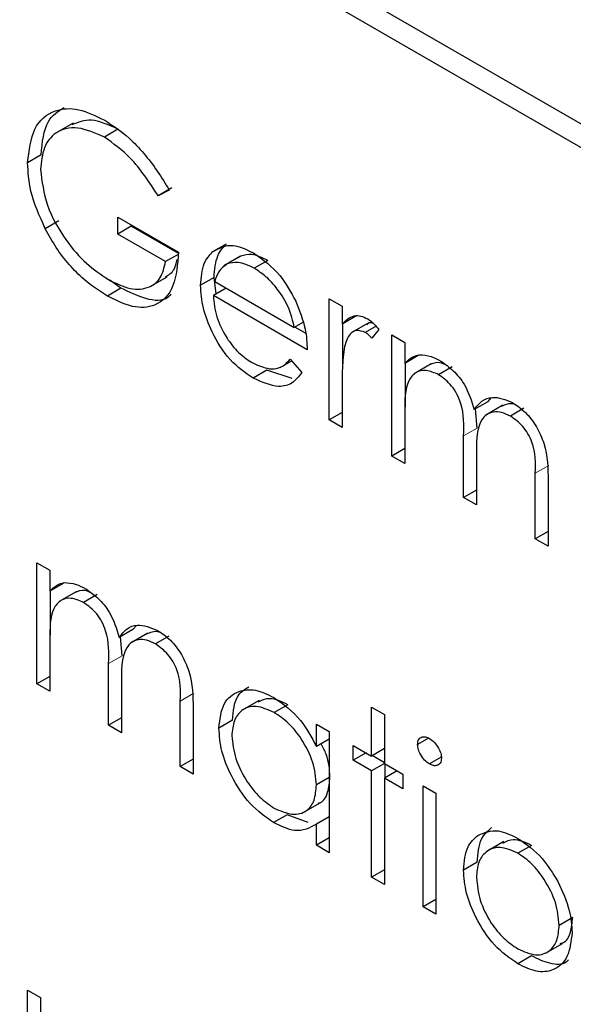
# Paper-space layout 'Blatt4' of a CAD drawing. Header units: millimetres. Extents: x 5 to 418, y 2 to 292.
# Tile 43 of 111: x 117.061 to 117.543, y 192.192 to 193.048. Entities that reach past the tile are written whole.
import ezdxf

# ---------------------------------------------------------------- set-up
doc = ezdxf.new("R2010")
doc.units = ezdxf.units.MM

psp = doc.layouts.new('Blatt4')

# ---------------------------------------------------------------- linework, layer by layer
at = {"color": 7, "linetype": 'Continuous', "lineweight": 25}
for p, q in [((122.10408, 190.32736), (116.15259, 193.76308)), ((122.0864, 190.31715), (116.19384, 193.71885)), ((117.10786, 192.95768), (117.09312, 192.94918)), ((117.14673, 192.95238), (117.13494, 192.94558)), ((117.08002, 192.93002), (117.06823, 192.92321)), ((117.19355, 192.90135), (117.18176, 192.89455)), ((117.19136, 192.89951), (117.18176, 192.89455)), ((117.09531, 192.87266), (117.08352, 192.86586)), ((117.14659, 192.87608), (117.19935, 192.84561)), ((117.14659, 192.8613), (117.14659, 192.87608)), ((117.15837, 192.86811), (117.14659, 192.8613)), ((117.15837, 192.86811), (117.15837, 192.86927)), ((117.19995, 192.84411), (117.15837, 192.86811)), ((117.18816, 192.8373), (117.14659, 192.8613)), ((117.24082, 192.85259), (117.22904, 192.84579)), ((117.19902, 192.84357), (117.18816, 192.8373)), ((117.25344, 192.84214), (117.23871, 192.83363)), ((117.25354, 192.84208), (117.24175, 192.83527)), ((117.27703, 192.83839), (117.26524, 192.83158)), ((117.14935, 192.81423), (117.13957, 192.82122)), ((117.17484, 192.81572), (117.18957, 192.82423)), ((117.23033, 192.82351), (117.21854, 192.81671)), ((117.23219, 192.80918), (117.23033, 192.82351)), ((117.23091, 192.82001), (117.30009, 192.78007)), ((117.14935, 192.81423), (117.13757, 192.80742)), ((117.24093, 192.81423), (117.22974, 192.80776)), ((117.31129, 192.76068), (117.22974, 192.80776)), ((117.33048, 192.805), (117.34167, 192.79854)), ((117.33048, 192.69975), (117.33048, 192.805)), ((117.34167, 192.79854), (117.34167, 192.78305)), ((117.30758, 192.78439), (117.30009, 192.78007)), ((117.35345, 192.78985), (117.34167, 192.78305)), ((117.34226, 192.74856), (117.34226, 192.78339)), ((117.36425, 192.7838), (117.34952, 192.7753)), ((117.30984, 192.77513), (117.30068, 192.78041)), ((117.37111, 192.78124), (117.36178, 192.77585)), ((117.37365, 192.77832), (117.3675, 192.77067)), ((117.38484, 192.77362), (117.39604, 192.76716)), ((117.38484, 192.66837), (117.38484, 192.77362)), ((117.39604, 192.76716), (117.39604, 192.74886)), ((117.28774, 192.74521), (117.29784, 192.75104)), ((117.29655, 192.75258), (117.30649, 192.74081)), ((117.40782, 192.75567), (117.39604, 192.74886)), ((117.39663, 192.7107), (117.39663, 192.7492)), ((117.4191, 192.74837), (117.40437, 192.73987)), ((117.27618, 192.74286), (117.26439, 192.73605)), ((117.29824, 192.73569), (117.27618, 192.74286)), ((117.4373, 192.74586), (117.42552, 192.73906)), ((117.34167, 192.72866), (117.34167, 192.69329)), ((117.46826, 192.7155), (117.45648, 192.70869)), ((117.46826, 192.7155), (117.47159, 192.7191)), ((117.34167, 192.70621), (117.33048, 192.69975)), ((117.39604, 192.70619), (117.39604, 192.6619)), ((117.45899, 192.69269), (117.4575, 192.70928)), ((117.48146, 192.71249), (117.46673, 192.70399)), ((117.49974, 192.70982), (117.48796, 192.70301)), ((117.34167, 192.69329), (117.33048, 192.69975)), ((117.44721, 192.63236), (117.44721, 192.68588)), ((117.39604, 192.67483), (117.38484, 192.66837)), ((117.39604, 192.6619), (117.38484, 192.66837)), ((117.4584, 192.66684), (117.4584, 192.6259)), ((117.50957, 192.59636), (117.50957, 192.65343)), ((117.52076, 192.64691), (117.52076, 192.5899)), ((117.4584, 192.63883), (117.44721, 192.63236)), ((117.4584, 192.6259), (117.44721, 192.63236)), ((117.52076, 192.60282), (117.50957, 192.59636)), ((117.52076, 192.5899), (117.50957, 192.59636)), ((117.07623, 192.57564), (117.08742, 192.56918)), ((117.07623, 192.47039), (117.07623, 192.57564)), ((117.08742, 192.56918), (117.08742, 192.55089)), ((117.09921, 192.55769), (117.08742, 192.55089)), ((117.08801, 192.51272), (117.08801, 192.55123)), ((117.11048, 192.5504), (117.09575, 192.54189)), ((117.12869, 192.54788), (117.1169, 192.54108)), ((117.15965, 192.51752), (117.14786, 192.51071)), ((117.15965, 192.51752), (117.16298, 192.52113)), ((117.15038, 192.49471), (117.14888, 192.5113)), ((117.17284, 192.51452), (117.15811, 192.50601)), ((117.19113, 192.51184), (117.17934, 192.50503)), ((117.08742, 192.50821), (117.08742, 192.46393)), ((117.13859, 192.43439), (117.13859, 192.48791)), ((117.08742, 192.47685), (117.07623, 192.47039)), ((117.08742, 192.46393), (117.07623, 192.47039)), ((117.14978, 192.46887), (117.14978, 192.42792)), ((117.20095, 192.39839), (117.20095, 192.45545)), ((117.21215, 192.44893), (117.21215, 192.39192)), ((117.26959, 192.45603), (117.25486, 192.44752)), ((117.29434, 192.45225), (117.28255, 192.44545)), ((117.36725, 192.4501), (117.37845, 192.44364)), ((117.36725, 192.40763), (117.36725, 192.4501)), ((117.14978, 192.44085), (117.13859, 192.43439)), ((117.37845, 192.44364), (117.37845, 192.40117)), ((117.14978, 192.42792), (117.13859, 192.43439)), ((117.24632, 192.43872), (117.23453, 192.43191)), ((117.31928, 192.41585), (117.31928, 192.43533)), ((117.31928, 192.43533), (117.33048, 192.42886)), ((117.33048, 192.42886), (117.33048, 192.32361)), ((117.41675, 192.42323), (117.40723, 192.41774)), ((117.33048, 192.42231), (117.31928, 192.41585)), ((117.35126, 192.41686), (117.36725, 192.40763)), ((117.35126, 192.40394), (117.35126, 192.41686)), ((117.36246, 192.4104), (117.35126, 192.40394)), ((117.37845, 192.4141), (117.36725, 192.40763)), ((117.37845, 192.40185), (117.36784, 192.40797)), ((117.42787, 192.40669), (117.41757, 192.40074)), ((117.21215, 192.40485), (117.20095, 192.39839)), ((117.21215, 192.39192), (117.20095, 192.39839)), ((117.36725, 192.39471), (117.35126, 192.40394)), ((117.37845, 192.40117), (117.36725, 192.39471)), ((117.37845, 192.40117), (117.39444, 192.39194)), ((117.37904, 192.38859), (117.37904, 192.40083)), ((117.33048, 192.38893), (117.31928, 192.38247)), ((117.36725, 192.30238), (117.36725, 192.39471)), ((117.38964, 192.39471), (117.37845, 192.38825)), ((117.39444, 192.39194), (117.39444, 192.37901)), ((117.37845, 192.38825), (117.37845, 192.29592)), ((117.39444, 192.37901), (117.37845, 192.38825)), ((117.41203, 192.38179), (117.42322, 192.37532)), ((117.41203, 192.27653), (117.41203, 192.38179)), ((117.42322, 192.37532), (117.42322, 192.27007)), ((117.30784, 192.35851), (117.32257, 192.36701)), ((117.29384, 192.35652), (117.28206, 192.34972)), ((117.31216, 192.34976), (117.29384, 192.35652)), ((117.33048, 192.35474), (117.31928, 192.34828)), ((117.31928, 192.33007), (117.31928, 192.34828)), ((117.33048, 192.33654), (117.31928, 192.33007)), ((117.33048, 192.32361), (117.31928, 192.33007)), ((117.48234, 192.33326), (117.4676, 192.32476)), ((117.50616, 192.32997), (117.49438, 192.32317)), ((117.45899, 192.31537), (117.44721, 192.30856)), ((117.37845, 192.30884), (117.36725, 192.30238)), ((117.37845, 192.29592), (117.36725, 192.30238)), ((117.42322, 192.283), (117.41203, 192.27653)), ((117.42322, 192.27007), (117.41203, 192.27653)), ((117.54214, 192.26728), (117.53036, 192.26047)), ((117.51845, 192.23623), (117.53318, 192.24473)), ((117.50621, 192.23392), (117.49443, 192.22712)), ((117.06823, 192.20412), (117.07943, 192.19766)), ((117.06823, 192.09887), (117.06823, 192.20412)), ((117.07943, 192.19766), (117.07943, 192.18216))]:
    psp.add_line(p, q, dxfattribs=at)
at = {"color": 7, "linetype": 'Continuous', "lineweight": 18}
for p, q in [((117.45899, 192.69269), (117.44721, 192.68588)), ((117.52135, 192.66024), (117.50957, 192.65343)), ((117.15038, 192.49471), (117.13859, 192.48791)), ((117.21274, 192.46226), (117.20095, 192.45545))]:
    psp.add_line(p, q, dxfattribs=at)
at = {"color": 7, "linetype": 'Continuous', "lineweight": 25}
for points, knots in [([(117.06823, 192.92321), (117.06946, 192.93379), (117.07192, 192.95495), (117.08987, 192.96991), (117.11223, 192.97132), (117.12762, 192.96386), (117.13532, 192.96014)], [0, 0, 0, 0, 0.27959, 0.559072, 0.779411, 1, 1, 1, 1]), ([(117.08002, 192.93002), (117.08101, 192.94097), (117.08276, 192.96027), (117.0948, 192.968), (117.1, 192.97135)], [0, 0, 0, 0, 0.56748, 1, 1, 1, 1]), ([(117.13494, 192.94558), (117.12705, 192.94902), (117.11128, 192.95591), (117.09285, 192.95117), (117.08153, 192.93762), (117.08013, 192.92409), (117.07943, 192.91733)], [0, 0, 0, 0, 0.279847, 0.559555, 0.779847, 1, 1, 1, 1]), ([(117.14673, 192.95238), (117.13872, 192.95606), (117.12362, 192.96298), (117.1121, 192.95833), (117.10669, 192.95614)], [0, 0, 0, 0, 0.530787, 1, 1, 1, 1]), ([(117.13532, 192.96014), (117.14245, 192.95541), (117.15422, 192.94762), (117.16946, 192.93158), (117.18119, 192.91623), (117.18797, 192.90508), (117.19136, 192.89951)], [0, 0, 0, 0, 0.339527, 0.559586, 0.779731, 1, 1, 1, 1]), ([(117.18176, 192.89455), (117.17405, 192.90632), (117.16028, 192.92736), (117.14269, 192.94001), (117.13494, 192.94558)], [0, 0, 0, 0, 0.55984, 1, 1, 1, 1]), ([(117.08352, 192.86586), (117.0786, 192.87693), (117.0698, 192.89674), (117.06871, 192.91512), (117.06823, 192.92321)], [0, 0, 0, 0, 0.559317, 1, 1, 1, 1]), ([(117.07943, 192.91733), (117.0807, 192.90707), (117.08326, 192.88654), (117.09981, 192.85686), (117.11904, 192.83468), (117.13204, 192.82598), (117.13854, 192.82163)], [0, 0, 0, 0, 0.279061, 0.558584, 0.779236, 1, 1, 1, 1]), ([(117.13757, 192.80742), (117.13063, 192.81189), (117.11921, 192.81925), (117.10426, 192.83437), (117.09273, 192.84922), (117.08659, 192.86031), (117.08352, 192.86586)], [0, 0, 0, 0, 0.339789, 0.559872, 0.779908, 1, 1, 1, 1]), ([(117.22904, 192.84579), (117.23463, 192.84892), (117.24465, 192.85452), (117.25854, 192.84781), (117.26467, 192.84484)], [0, 0, 0, 0, 0.558577, 1, 1, 1, 1]), ([(117.23033, 192.82351), (117.23088, 192.83034), (117.23187, 192.84255), (117.23808, 192.84952), (117.24082, 192.85259)], [0, 0, 0, 0, 0.559427, 1, 1, 1, 1]), ([(117.19935, 192.84561), (117.19859, 192.83518), (117.19705, 192.81437), (117.18127, 192.7978), (117.15971, 192.79638), (117.14496, 192.80374), (117.13757, 192.80742)], [0, 0, 0, 0, 0.280351, 0.559367, 0.779371, 1, 1, 1, 1]), ([(117.21854, 192.81671), (117.2191, 192.82354), (117.22009, 192.83574), (117.2263, 192.84272), (117.22904, 192.84579)], [0, 0, 0, 0, 0.559427, 1, 1, 1, 1]), ([(117.27703, 192.83839), (117.27219, 192.84069), (117.26354, 192.84482), (117.2566, 192.84292), (117.25354, 192.84208)], [0, 0, 0, 0, 0.559458, 1, 1, 1, 1]), ([(117.26467, 192.84484), (117.27277, 192.83908), (117.28726, 192.82878), (117.29705, 192.81085), (117.30137, 192.80294)], [0, 0, 0, 0, 0.5589188, 1, 1, 1, 1]), ([(117.13854, 192.82163), (117.14498, 192.81849), (117.15783, 192.8122), (117.17364, 192.81379), (117.18458, 192.82227), (117.18697, 192.83229), (117.18816, 192.8373)], [0, 0, 0, 0, 0.280254, 0.559912, 0.779941, 1, 1, 1, 1]), ([(117.18777, 192.82388), (117.19063, 192.82559), (117.19581, 192.8287), (117.19754, 192.83598), (117.19831, 192.83925)], [0, 0, 0, 0, 0.5510158, 1, 1, 1, 1]), ([(117.24175, 192.83527), (117.23903, 192.83329), (117.23417, 192.82974), (117.23191, 192.82299), (117.23091, 192.82001)], [0, 0, 0, 0, 0.558795, 1, 1, 1, 1]), ([(117.26524, 192.83158), (117.2604, 192.83389), (117.25176, 192.83801), (117.24481, 192.83611), (117.24175, 192.83527)], [0, 0, 0, 0, 0.559458, 1, 1, 1, 1]), ([(117.30009, 192.78007), (117.29873, 192.78585), (117.29599, 192.79737), (117.28642, 192.81292), (117.2758, 192.82452), (117.26876, 192.82923), (117.26524, 192.83158)], [0, 0, 0, 0, 0.280138, 0.559194, 0.779598, 1, 1, 1, 1]), ([(117.26439, 192.73605), (117.25746, 192.74078), (117.24361, 192.75021), (117.2287, 192.77418), (117.22004, 192.79716), (117.21904, 192.81019), (117.21854, 192.81671)], [0, 0, 0, 0, 0.279885, 0.558859, 0.779462, 1, 1, 1, 1]), ([(117.19283, 192.80899), (117.19204, 192.80805), (117.18721, 192.80235), (117.17104, 192.80386), (117.15659, 192.81077), (117.14935, 192.81423)], [0, 0, 0, 0, 0.089239, 0.543973, 1, 1, 1, 1]), ([(117.22974, 192.80776), (117.23031, 192.80173), (117.23146, 192.78967), (117.24028, 192.77168), (117.25134, 192.75761), (117.25911, 192.7524), (117.26299, 192.74979)], [0, 0, 0, 0, 0.279963, 0.559359, 0.779526, 1, 1, 1, 1]), ([(117.30137, 192.80294), (117.30461, 192.79473), (117.31042, 192.78005), (117.31102, 192.76661), (117.31129, 192.76068)], [0, 0, 0, 0, 0.5588968, 1, 1, 1, 1]), ([(117.34167, 192.78305), (117.3448, 192.78618), (117.34917, 192.79056), (117.35774, 192.79047), (117.36185, 192.78852), (117.36391, 192.78755)], [0, 0, 0, 0, 0.5587877, 0.7794811, 1, 1, 1, 1]), ([(117.36882, 192.78361), (117.36784, 192.78392), (117.36546, 192.78466), (117.36395, 192.78329), (117.36305, 192.78248)], [0, 0, 0, 0, 0.4111618, 1, 1, 1, 1]), ([(117.36391, 192.78755), (117.36584, 192.78617), (117.3693, 192.78369), (117.37232, 192.77996), (117.37365, 192.77832)], [0, 0, 0, 0, 0.559243, 1, 1, 1, 1]), ([(117.36178, 192.77585), (117.35915, 192.77671), (117.35386, 192.77844), (117.34707, 192.77388), (117.34496, 192.76752), (117.34367, 192.76363)], [0, 0, 0, 0, 0.278336, 0.558768, 1, 1, 1, 1]), ([(117.3675, 192.77067), (117.36648, 192.77181), (117.36466, 192.77384), (117.36266, 192.77524), (117.36178, 192.77585)], [0, 0, 0, 0, 0.5603957, 1, 1, 1, 1]), ([(117.34367, 192.76363), (117.34293, 192.75734), (117.34161, 192.74611), (117.34165, 192.73399), (117.34167, 192.72866)], [0, 0, 0, 0, 0.559636, 1, 1, 1, 1]), ([(117.26299, 192.74979), (117.26758, 192.74765), (117.27515, 192.74413), (117.2848, 192.74387), (117.29148, 192.74701), (117.29486, 192.75072), (117.29655, 192.75258)], [0, 0, 0, 0, 0.339465, 0.559626, 0.779498, 1, 1, 1, 1]), ([(117.39604, 192.74886), (117.39806, 192.75086), (117.40166, 192.75442), (117.40654, 192.75577), (117.40868, 192.75637)], [0, 0, 0, 0, 0.560148, 1, 1, 1, 1]), ([(117.40868, 192.75637), (117.41204, 192.75613), (117.41805, 192.75572), (117.42459, 192.75234), (117.42747, 192.75086)], [0, 0, 0, 0, 0.559743, 1, 1, 1, 1]), ([(117.43133, 192.74785), (117.42971, 192.7485), (117.42446, 192.75062), (117.42043, 192.74877), (117.41764, 192.74749)], [0, 0, 0, 0, 0.309221, 1, 1, 1, 1]), ([(117.42747, 192.75086), (117.43111, 192.74832), (117.43839, 192.74326), (117.4503, 192.72867), (117.45414, 192.71626), (117.45648, 192.70869)], [0, 0, 0, 0, 0.280809, 0.561507, 1, 1, 1, 1]), ([(117.30649, 192.74081), (117.30395, 192.73751), (117.29886, 192.73092), (117.28453, 192.72698), (117.27202, 192.73262), (117.26439, 192.73605)], [0, 0, 0, 0, 0.280919, 0.561407, 1, 1, 1, 1]), ([(117.42552, 192.73906), (117.42185, 192.74064), (117.41449, 192.74381), (117.40524, 192.74149), (117.39624, 192.73096), (117.39612, 192.71641), (117.39604, 192.70619)], [0, 0, 0, 0, 0.186544, 0.37335, 0.56013, 1, 1, 1, 1]), ([(117.44721, 192.68588), (117.44755, 192.69514), (117.44797, 192.70672), (117.44173, 192.72221), (117.4355, 192.73177), (117.42951, 192.73615), (117.42552, 192.73906)], [0, 0, 0, 0, 0.500537, 0.625897, 0.751368, 1, 1, 1, 1]), ([(117.45648, 192.70869), (117.45855, 192.71135), (117.46268, 192.71666), (117.47364, 192.72115), (117.48375, 192.71721), (117.48991, 192.71481)], [0, 0, 0, 0, 0.281263, 0.562094, 1, 1, 1, 1]), ([(117.49242, 192.71286), (117.4923, 192.71291), (117.48963, 192.71404), (117.48517, 192.71381), (117.48167, 192.71219), (117.48008, 192.71146)], [0, 0, 0, 0, 0.023662, 0.556677, 1, 1, 1, 1]), ([(117.48991, 192.71481), (117.49369, 192.71223), (117.50125, 192.70707), (117.51109, 192.69408), (117.52047, 192.67258), (117.52064, 192.6575), (117.52076, 192.64691)], [0, 0, 0, 0, 0.186885, 0.373579, 0.560268, 1, 1, 1, 1]), ([(117.48796, 192.70301), (117.48537, 192.70428), (117.48018, 192.70681), (117.47306, 192.70697), (117.46702, 192.70473), (117.45823, 192.69474), (117.45833, 192.67923), (117.4584, 192.66684)], [0, 0, 0, 0, 0.125317, 0.250662, 0.376086, 0.501515, 1, 1, 1, 1]), ([(117.50957, 192.65343), (117.50983, 192.66225), (117.51015, 192.67329), (117.50344, 192.68768), (117.49735, 192.69638), (117.49171, 192.70036), (117.48796, 192.70301)], [0, 0, 0, 0, 0.499445, 0.624933, 0.750561, 1, 1, 1, 1]), ([(117.08742, 192.55089), (117.08944, 192.55288), (117.09305, 192.55644), (117.09792, 192.55779), (117.10006, 192.55839)], [0, 0, 0, 0, 0.560148, 1, 1, 1, 1]), ([(117.10006, 192.55839), (117.10343, 192.55816), (117.10943, 192.55774), (117.11597, 192.55437), (117.11885, 192.55288)], [0, 0, 0, 0, 0.559743, 1, 1, 1, 1]), ([(117.12272, 192.54987), (117.12109, 192.55053), (117.11585, 192.55264), (117.11181, 192.55079), (117.10902, 192.54952)], [0, 0, 0, 0, 0.309221, 1, 1, 1, 1]), ([(117.11885, 192.55288), (117.12249, 192.55035), (117.12978, 192.54528), (117.14168, 192.53069), (117.14552, 192.51828), (117.14786, 192.51071)], [0, 0, 0, 0, 0.280809, 0.561507, 1, 1, 1, 1]), ([(117.1169, 192.54108), (117.11323, 192.54266), (117.10588, 192.54583), (117.09663, 192.54351), (117.08762, 192.53298), (117.0875, 192.51843), (117.08742, 192.50821)], [0, 0, 0, 0, 0.186544, 0.37335, 0.56013, 1, 1, 1, 1]), ([(117.13859, 192.48791), (117.13893, 192.49717), (117.13936, 192.50875), (117.13311, 192.52423), (117.12689, 192.53379), (117.12089, 192.53817), (117.1169, 192.54108)], [0, 0, 0, 0, 0.500537, 0.625897, 0.751368, 1, 1, 1, 1]), ([(117.14786, 192.51071), (117.14993, 192.51337), (117.15407, 192.51868), (117.16502, 192.52317), (117.17513, 192.51924), (117.18129, 192.51683)], [0, 0, 0, 0, 0.281263, 0.562094, 1, 1, 1, 1]), ([(117.17934, 192.50503), (117.17675, 192.5063), (117.17156, 192.50883), (117.16444, 192.50899), (117.15841, 192.50675), (117.14962, 192.49676), (117.14971, 192.48125), (117.14978, 192.46887)], [0, 0, 0, 0, 0.125317, 0.250662, 0.376086, 0.501515, 1, 1, 1, 1]), ([(117.1838, 192.51489), (117.18369, 192.51493), (117.18101, 192.51606), (117.17656, 192.51583), (117.17306, 192.51421), (117.17147, 192.51348)], [0, 0, 0, 0, 0.023662, 0.556677, 1, 1, 1, 1]), ([(117.18129, 192.51683), (117.18507, 192.51425), (117.19263, 192.50909), (117.20247, 192.49611), (117.21186, 192.4746), (117.21203, 192.45952), (117.21215, 192.44893)], [0, 0, 0, 0, 0.186885, 0.373579, 0.560268, 1, 1, 1, 1]), ([(117.20095, 192.45545), (117.20121, 192.46427), (117.20153, 192.47531), (117.19483, 192.4897), (117.18873, 192.4984), (117.18309, 192.50239), (117.17934, 192.50503)], [0, 0, 0, 0, 0.499445, 0.624933, 0.750561, 1, 1, 1, 1]), ([(117.23453, 192.43191), (117.2354, 192.43948), (117.23713, 192.45462), (117.25034, 192.46455), (117.26593, 192.46635), (117.27691, 192.46109), (117.2824, 192.45846)], [0, 0, 0, 0, 0.2794126, 0.5591913, 0.7795483, 1, 1, 1, 1]), ([(117.24632, 192.43872), (117.24702, 192.44653), (117.24824, 192.46017), (117.25685, 192.46542), (117.26053, 192.46767)], [0, 0, 0, 0, 0.573159, 1, 1, 1, 1]), ([(117.29434, 192.45225), (117.2889, 192.4548), (117.27903, 192.45943), (117.27172, 192.45602), (117.26845, 192.45448)], [0, 0, 0, 0, 0.551084, 1, 1, 1, 1]), ([(117.2824, 192.45846), (117.29063, 192.45264), (117.30534, 192.44222), (117.31502, 192.42392), (117.31928, 192.41585)], [0, 0, 0, 0, 0.559062, 1, 1, 1, 1]), ([(117.28255, 192.44545), (117.27721, 192.44782), (117.26653, 192.45255), (117.25438, 192.44858), (117.24709, 192.43904), (117.24618, 192.42988), (117.24573, 192.42531)], [0, 0, 0, 0, 0.279767, 0.559291, 0.779719, 1, 1, 1, 1]), ([(117.31928, 192.38247), (117.31869, 192.38906), (117.31749, 192.40223), (117.30741, 192.42177), (117.29527, 192.43695), (117.2868, 192.44261), (117.28255, 192.44545)], [0, 0, 0, 0, 0.27966, 0.55921, 0.779487, 1, 1, 1, 1]), ([(117.28206, 192.34972), (117.27505, 192.35471), (117.26104, 192.36469), (117.24553, 192.38853), (117.23595, 192.41202), (117.23501, 192.42528), (117.23453, 192.43191)], [0, 0, 0, 0, 0.279573, 0.559333, 0.779589, 1, 1, 1, 1]), ([(117.24573, 192.42531), (117.24648, 192.41873), (117.24799, 192.40556), (117.25781, 192.38617), (117.26987, 192.3711), (117.27826, 192.36531), (117.28245, 192.36241)], [0, 0, 0, 0, 0.2794286, 0.5591463, 0.7795701, 1, 1, 1, 1]), ([(117.40723, 192.41774), (117.40743, 192.41932), (117.40784, 192.42248), (117.41077, 192.42436), (117.4141, 192.42459), (117.41642, 192.42346), (117.41757, 192.4229)], [0, 0, 0, 0, 0.279289, 0.558897, 0.779452, 1, 1, 1, 1]), ([(117.41757, 192.4229), (117.41906, 192.42187), (117.42202, 192.41981), (117.42543, 192.41493), (117.42765, 192.40998), (117.4279, 192.40715), (117.42802, 192.40573)], [0, 0, 0, 0, 0.279869, 0.559866, 0.779911, 1, 1, 1, 1]), ([(117.33107, 192.38927), (117.33074, 192.3959), (117.33025, 192.40548), (117.32498, 192.41521), (117.32335, 192.4182)], [0, 0, 0, 0, 0.692809, 1, 1, 1, 1]), ([(117.41757, 192.40074), (117.41611, 192.40177), (117.41319, 192.40382), (117.40982, 192.40864), (117.40761, 192.41353), (117.40736, 192.41633), (117.40723, 192.41774)], [0, 0, 0, 0, 0.279784, 0.559698, 0.779921, 1, 1, 1, 1]), ([(117.42802, 192.40573), (117.4278, 192.40416), (117.42737, 192.40101), (117.42439, 192.39923), (117.42105, 192.39903), (117.41873, 192.40017), (117.41757, 192.40074)], [0, 0, 0, 0, 0.27916, 0.558862, 0.779356, 1, 1, 1, 1]), ([(117.32082, 192.36677), (117.32148, 192.36691), (117.32561, 192.36775), (117.32978, 192.3757), (117.33064, 192.38475), (117.33107, 192.38927)], [0, 0, 0, 0, 0.086461, 0.543043, 1, 1, 1, 1]), ([(117.28245, 192.36241), (117.2878, 192.36007), (117.29848, 192.35539), (117.31093, 192.35876), (117.31818, 192.36851), (117.31892, 192.37781), (117.31928, 192.38247)], [0, 0, 0, 0, 0.279822, 0.559387, 0.779603, 1, 1, 1, 1]), ([(117.31928, 192.34828), (117.31338, 192.34521), (117.30281, 192.33973), (117.28841, 192.34666), (117.28206, 192.34972)], [0, 0, 0, 0, 0.558763, 1, 1, 1, 1]), ([(117.44721, 192.30856), (117.44787, 192.31594), (117.44905, 192.32913), (117.45644, 192.33576), (117.4597, 192.33869)], [0, 0, 0, 0, 0.559285, 1, 1, 1, 1]), ([(117.45899, 192.31537), (117.45965, 192.32274), (117.46083, 192.33593), (117.46823, 192.34256), (117.47148, 192.34549)], [0, 0, 0, 0, 0.559285, 1, 1, 1, 1]), ([(117.4597, 192.33869), (117.46533, 192.34108), (117.47541, 192.34535), (117.48861, 192.33891), (117.49443, 192.33606)], [0, 0, 0, 0, 0.55888, 1, 1, 1, 1]), ([(117.50616, 192.32997), (117.50074, 192.33248), (117.49113, 192.33694), (117.48423, 192.33328), (117.48122, 192.33168)], [0, 0, 0, 0, 0.5643768, 1, 1, 1, 1]), ([(117.49443, 192.33606), (117.50183, 192.3309), (117.51505, 192.32167), (117.52477, 192.30575), (117.52906, 192.29873)], [0, 0, 0, 0, 0.559182, 1, 1, 1, 1]), ([(117.49438, 192.32317), (117.48905, 192.32549), (117.4784, 192.33014), (117.46673, 192.32538), (117.45948, 192.3159), (117.45876, 192.30664), (117.4584, 192.30201)], [0, 0, 0, 0, 0.2794842, 0.5592561, 0.7795472, 1, 1, 1, 1]), ([(117.53036, 192.26047), (117.52974, 192.26699), (117.52852, 192.28001), (117.51867, 192.29925), (117.50694, 192.31459), (117.49857, 192.32031), (117.49438, 192.32317)], [0, 0, 0, 0, 0.279586, 0.559398, 0.779653, 1, 1, 1, 1]), ([(117.49443, 192.22712), (117.48744, 192.23197), (117.47348, 192.24165), (117.45812, 192.26547), (117.44871, 192.28876), (117.44771, 192.30196), (117.44721, 192.30856)], [0, 0, 0, 0, 0.279776, 0.559179, 0.779592, 1, 1, 1, 1]), ([(117.4584, 192.30201), (117.45907, 192.29555), (117.4604, 192.28261), (117.46992, 192.26332), (117.48194, 192.24854), (117.49023, 192.2429), (117.49438, 192.24007)], [0, 0, 0, 0, 0.279618, 0.559167, 0.779512, 1, 1, 1, 1]), ([(117.52906, 192.29873), (117.53309, 192.29014), (117.54029, 192.27477), (117.54117, 192.26042), (117.54155, 192.2541)], [0, 0, 0, 0, 0.559216, 1, 1, 1, 1]), ([(117.49438, 192.24007), (117.49966, 192.23772), (117.51023, 192.23301), (117.52217, 192.23709), (117.52914, 192.24681), (117.52995, 192.25592), (117.53036, 192.26047)], [0, 0, 0, 0, 0.279745, 0.559113, 0.779606, 1, 1, 1, 1]), ([(117.53132, 192.24469), (117.53224, 192.2449), (117.53654, 192.24592), (117.54077, 192.25396), (117.54168, 192.26284), (117.54214, 192.26728)], [0, 0, 0, 0, 0.119123, 0.559661, 1, 1, 1, 1]), ([(117.54155, 192.2541), (117.54069, 192.24659), (117.53898, 192.23157), (117.52641, 192.22084), (117.51082, 192.2191), (117.4999, 192.22444), (117.49443, 192.22712)], [0, 0, 0, 0, 0.279521, 0.559381, 0.779507, 1, 1, 1, 1]), ([(117.53859, 192.23065), (117.53788, 192.22992), (117.534, 192.22594), (117.52231, 192.22633), (117.51158, 192.23139), (117.50621, 192.23392)], [0, 0, 0, 0, 0.100871, 0.55006, 1, 1, 1, 1])]:
    psp.add_open_spline(points, degree=3, knots=knots, dxfattribs=at)

doc.saveas('drawing.dxf')
